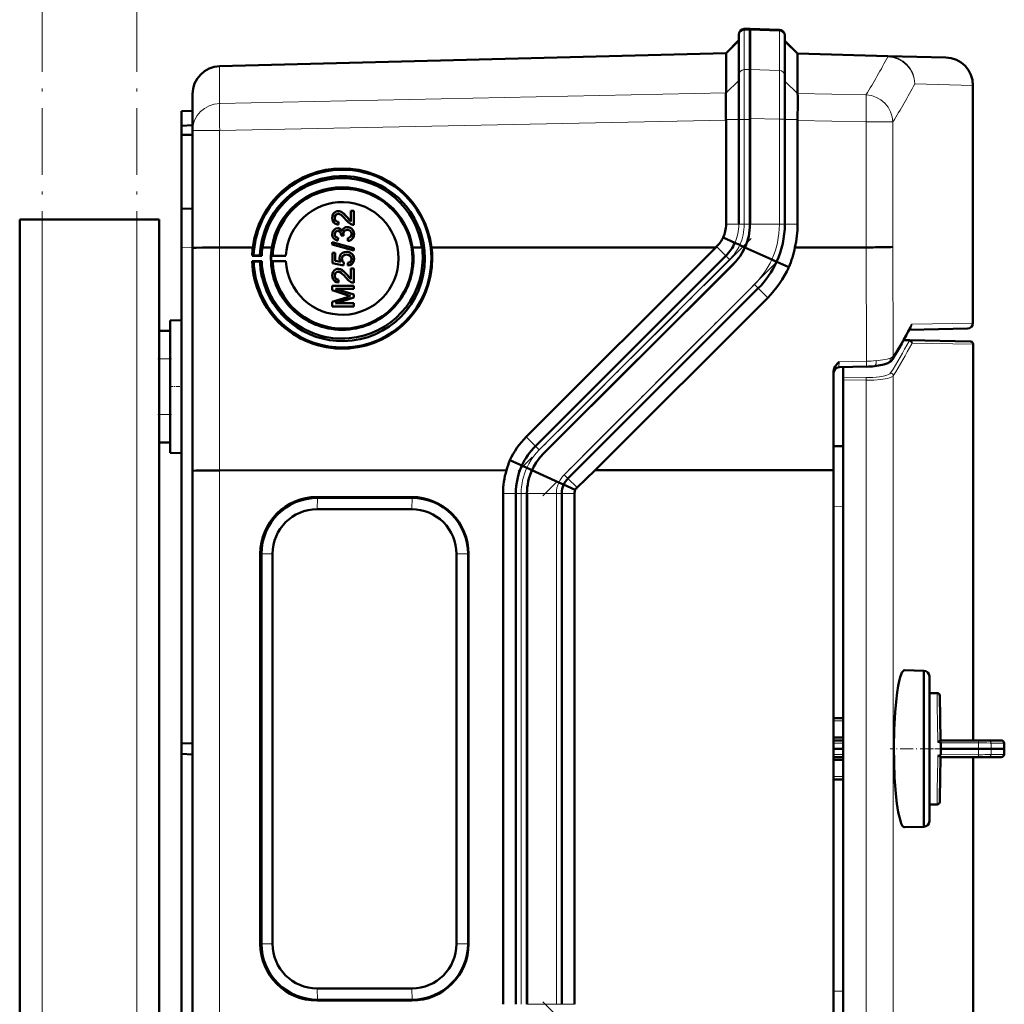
# Model space of a CAD drawing. Extents: x -2065 to 2446, y -1996 to 695.
# Tile 49 of 58: x 597 to 773, y 271 to 447. Entities that reach past the tile are written whole.
import ezdxf

# ---------------------------------------------------------------- set-up
doc = ezdxf.new("R2010")
doc.units = 0
doc.linetypes.add('DASHDOT', pattern=[18.5, 12, -3, 0.5, -3])

msp = doc.modelspace()

# ---------------------------------------------------------------- linework, layer by layer
at = {"color": 7, "linetype": 'DASHDOT', "lineweight": 18}
for p, q in [((600.57, -468.38), (600.57, 491.62)), ((617.57, -468.38), (617.57, 491.62)), ((727.75, 408.22), (685.96, 366.43)), ((732.17, 403.8), (690.38, 362.01)), ((732.17, 229.43), (690.38, 271.22))]:
    msp.add_line(p, q, dxfattribs=at)
at = {"color": 7, "lineweight": 50}
for p, q in [((727.57, 445.87), (726.53, 445.83)), ((727.56, 445.87), (727.56, 445.63)), ((732.85, 445.68), (727.56, 445.87)), ((727.56, 445.63), (727.56, 438.53)), ((727.57, 445.87), (727.57, 445.63)), ((727.57, 445.63), (727.57, 438.57)), ((723.27, 441.5), (725.57, 443.8)), ((725.57, 444.83), (725.57, 444.62)), ((725.57, 444.62), (725.57, 437.56)), ((733.81, 444.68), (733.81, 444.48)), ((733.81, 444.48), (733.81, 437.41)), ((736.1, 441.39), (733.81, 443.68)), ((632.43, 439.13), (723.27, 441.5)), ((723.27, 441.38), (723.27, 434.34)), ((736.1, 441.39), (752.3, 440.97)), ((736.1, 441.27), (736.1, 434.25)), ((736.1, 441.27), (736.1, 441.27)), ((752.3, 440.97), (762.69, 440.7)), ((727.56, 429.76), (727.56, 438.53)), ((727.57, 438.57), (727.57, 429.56)), ((725.57, 437.56), (725.57, 429.56)), ((733.81, 429.62), (733.81, 437.41)), ((767.56, 393.04), (767.56, 435.7)), ((627.57, 427.58), (627.57, 434.13)), ((723.26, 434.32), (723.25, 434.02)), ((723.26, 434.32), (723.27, 434.34)), ((625.57, 431.05), (627.57, 431.12)), ((625.57, 431.05), (625.57, 428.45)), ((723.24, 431.16), (723.26, 429.56)), ((723.27, 429.47), (723.26, 429.56)), ((723.27, 429.47), (723.27, 410.76)), ((725.57, 429.56), (725.57, 410.76)), ((727.56, 429.76), (727.56, 410.76)), ((727.57, 429.56), (727.57, 410.76)), ((733.81, 429.62), (733.81, 410.76)), ((736.1, 429.38), (736.1, 429.56)), ((625.57, 428.45), (627.57, 428.55)), ((625.57, 428.45), (625.57, 426.85)), ((736.1, 429.38), (736.1, 410.76)), ((625.57, 426.85), (625.57, 413.55)), ((625.57, 426.85), (627.57, 426.82)), ((627.57, 406.52), (627.57, 427.58)), ((625.57, 413.55), (627.57, 413.62)), ((625.57, 406.55), (625.57, 413.55)), ((653.08, 411.93), (653.09, 411.92)), ((653.7, 412.63), (653.71, 412.63)), ((654.09, 413.06), (654.09, 413.06)), ((655.28, 412.05), (655.99, 411.29)), ((655.28, 412.05), (655.28, 412.05)), ((655.99, 411.29), (655.99, 413.17)), ((655.99, 413.17), (656.48, 413.17)), ((656.48, 413.17), (656.48, 410.65)), ((656.48, 413.17), (656.49, 413.17)), ((656.49, 413.17), (656.49, 410.65)), ((596.57, -112.23), (596.57, 411.62)), ((600.57, 411.62), (596.57, 411.62)), ((617.57, 411.62), (600.57, 411.62)), ((621.57, 411.62), (617.57, 411.62)), ((621.57, 391.62), (621.57, 411.62)), ((653.37, 410.77), (653.38, 410.77)), ((653.77, 411.2), (653.72, 410.7)), ((653.72, 410.7), (653.73, 410.7)), ((653.78, 411.19), (653.73, 410.7)), ((653.77, 411.2), (653.78, 411.19)), ((653.87, 410.02), (653.88, 410.02)), ((655.71, 410.2), (655.72, 410.2)), ((656.14, 410.71), (656.15, 410.7)), ((656.48, 410.65), (656.49, 410.65)), ((653.08, 408.98), (653.09, 408.98)), ((653.67, 408.33), (653.62, 407.84)), ((653.63, 409.57), (653.64, 409.56)), ((653.68, 408.33), (653.63, 407.84)), ((653.67, 408.33), (653.68, 408.33)), ((654.21, 408.77), (654.22, 408.84)), ((654.66, 408.72), (654.21, 408.77)), ((654.21, 408.77), (654.22, 408.77)), ((654.67, 408.72), (654.22, 408.77)), ((654.61, 409.04), (654.61, 409.04)), ((654.66, 408.72), (654.67, 408.72)), ((655.32, 409.76), (655.33, 409.76)), ((655.45, 407.79), (655.4, 408.28)), ((656.53, 408.99), (656.54, 408.99)), ((724.85, 407.44), (722.75, 408.4)), ((625.57, 406.55), (625.57, 317.55)), ((627.57, 366.53), (627.57, 406.52)), ((632.43, 406.58), (635.34, 406.58)), ((635.34, 406.6), (635.34, 406.58)), ((638.38, 406.6), (635.34, 406.6)), ((636, 406.58), (638.38, 406.59)), ((636, 406.58), (638.38, 406.58)), ((640.1, 406.6), (641.79, 406.6)), ((640.1, 406.59), (641.79, 406.59)), ((640.1, 406.58), (641.79, 406.58)), ((652.63, 407.55), (656.48, 406.47)), ((652.63, 407.15), (652.63, 407.55)), ((656.48, 406.06), (652.63, 407.15)), ((652.63, 407.15), (652.64, 407.14)), ((656.49, 406.06), (652.64, 407.14)), ((653.4, 407.89), (653.4, 407.89)), ((653.62, 407.84), (653.63, 407.83)), ((655.45, 407.79), (655.46, 407.79)), ((667.03, 406.6), (668.73, 406.6)), ((668.73, 406.6), (667.03, 406.6)), ((667.04, 406.58), (668.73, 406.58)), ((668.73, 406.6), (668.73, 406.6)), ((670.44, 406.6), (676.62, 406.6)), ((670.44, 406.6), (684.86, 406.6)), ((670.45, 406.58), (676.62, 406.58)), ((676.62, 406.58), (676.62, 406.6)), ((684.86, 406.6), (721.41, 406.61)), ((687.42, 372.62), (721.41, 406.61)), ((721.41, 406.61), (721.56, 406.76)), ((725.74, 407.05), (724.86, 407.44)), ((726.68, 406.62), (725.74, 407.04)), ((731.46, 404.43), (726.65, 406.62)), ((735.63, 406.62), (748.38, 406.62)), ((638.54, 405.16), (638.27, 405.13)), ((638.27, 405.13), (639.98, 405.13)), ((639.65, 405.15), (638.54, 405.16)), ((639.98, 405.13), (639.65, 405.15)), ((641.95, 405.15), (641.7, 405.13)), ((641.7, 405.13), (644.32, 405.13)), ((644.32, 405.13), (641.95, 405.15)), ((652.68, 405.62), (653.18, 405.62)), ((652.68, 403.79), (652.68, 405.62)), ((653.18, 405.62), (653.18, 404.19)), ((653.18, 405.62), (653.18, 405.61)), ((653.18, 405.61), (653.18, 404.19)), ((655.19, 405.32), (655.2, 405.32)), ((655.66, 405.74), (655.67, 405.73)), ((656.07, 405.52), (656.07, 405.52)), ((656.48, 406.47), (656.48, 406.06)), ((656.48, 406.47), (656.49, 406.47)), ((656.48, 406.06), (656.49, 406.06)), ((656.49, 406.47), (656.49, 406.06)), ((723.22, 405.1), (689.08, 370.96)), ((638.26, 404.12), (638.54, 404.06)), ((639.98, 404.12), (638.26, 404.12)), ((638.54, 404.06), (639.65, 404.08)), ((639.65, 404.08), (639.98, 404.12)), ((641.7, 404.13), (641.95, 404.07)), ((644.32, 404.13), (641.7, 404.13)), ((641.95, 404.07), (644.32, 404.13)), ((654.66, 403.39), (652.68, 403.79)), ((652.68, 403.79), (652.69, 403.79)), ((654.67, 403.39), (652.69, 403.79)), ((653.18, 404.19), (654.17, 404)), ((654.36, 404.55), (654.37, 404.54)), ((654.71, 403.89), (654.66, 403.39)), ((654.66, 403.39), (654.67, 403.39)), ((654.72, 403.88), (654.67, 403.39)), ((654.71, 403.89), (654.72, 403.88)), ((655.45, 403.34), (655.4, 403.84)), ((655.45, 403.34), (655.46, 403.34)), ((656.53, 404.54), (656.54, 404.54)), ((724.63, 403.69), (690.49, 369.55)), ((724.64, 403.69), (690.49, 369.55)), ((732.34, 404.03), (731.46, 404.43)), ((734.52, 403.04), (732.35, 404.03)), ((653.08, 401.55), (653.09, 401.55)), ((653.7, 402.26), (653.71, 402.25)), ((654.09, 402.69), (654.09, 402.68)), ((655.28, 401.68), (655.99, 400.92)), ((655.28, 401.68), (655.28, 401.68)), ((655.99, 400.92), (655.99, 402.8)), ((655.99, 402.8), (656.48, 402.8)), ((656.48, 402.8), (656.48, 400.28)), ((656.48, 402.8), (656.49, 402.8)), ((656.49, 402.8), (656.49, 400.28)), ((652.63, 399.74), (656.48, 399.74)), ((652.63, 398.93), (652.63, 399.74)), ((653.37, 400.4), (653.38, 400.4)), ((653.77, 400.82), (653.72, 400.33)), ((653.72, 400.33), (653.73, 400.33)), ((653.78, 400.82), (653.73, 400.33)), ((653.77, 400.82), (653.78, 400.82)), ((656.14, 400.33), (656.15, 400.33)), ((656.48, 400.28), (656.49, 400.28)), ((656.48, 399.74), (656.48, 399.2)), ((656.48, 399.74), (656.49, 399.74)), ((656.49, 399.74), (656.49, 399.19)), ((655.29, 398.08), (652.63, 398.93)), ((652.63, 398.93), (652.64, 398.93)), ((652.63, 396.85), (655.34, 397.71)), ((655.3, 398.07), (652.64, 398.93)), ((656.48, 399.2), (653.23, 399.19)), ((656.49, 399.19), (653.23, 399.19)), ((653.23, 399.19), (656.48, 398.17)), ((655.29, 398.08), (655.3, 398.07)), ((656.48, 399.2), (656.49, 399.19)), ((656.48, 398.17), (656.48, 397.6)), ((656.48, 398.17), (656.49, 398.17)), ((656.49, 398.17), (656.49, 397.6)), ((729.05, 399.27), (694.91, 365.13)), ((652.63, 396.03), (652.63, 396.85)), ((656.48, 396.03), (652.63, 396.03)), ((652.63, 396.03), (652.64, 396.03)), ((656.49, 396.03), (652.64, 396.03)), ((656.49, 397.6), (653.23, 396.57)), ((656.48, 397.6), (653.23, 396.58)), ((653.23, 396.58), (656.48, 396.58)), ((656.48, 397.6), (656.49, 397.6)), ((656.48, 396.58), (656.48, 396.03)), ((656.48, 396.58), (656.49, 396.58)), ((656.48, 396.03), (656.49, 396.03)), ((656.49, 396.58), (656.49, 396.03)), ((730.74, 397.58), (699.78, 366.62)), ((623.57, 393.51), (625.57, 393.56)), ((623.57, 393.51), (625.57, 393.56)), ((623.57, 369.72), (623.57, 393.51)), ((621.57, 391.62), (623.57, 391.62)), ((621.57, 386.62), (621.57, 391.62)), ((623.57, 386.62), (623.57, 391.62)), ((766.58, 392.04), (756.15, 391.85)), ((755.12, 389.96), (756.22, 389.94)), ((756.22, 389.94), (767.07, 389.75)), ((767.57, 389.25), (767.57, 318.13)), ((621.57, 386.62), (621.57, 376.62)), ((623.57, 386.62), (623.57, 376.62)), ((742.56, 366.64), (742.56, 384.35)), ((743.54, 385.09), (748.45, 385.21)), ((744.28, 385.11), (744.28, 383.32)), ((744.28, 382.83), (744.28, 383.32)), ((744.28, 382.83), (744.28, 250.42)), ((621.57, 371.62), (621.57, 376.62)), ((623.57, 371.62), (623.57, 376.62)), ((621.57, 261.62), (621.57, 371.62)), ((621.57, 371.62), (623.57, 371.62)), ((623.57, 369.72), (625.57, 369.67)), ((742.56, 370.94), (744.28, 370.95)), ((686.65, 367.45), (684.51, 368.42)), ((627.57, 266.7), (627.57, 366.53)), ((683.88, 366.61), (632.43, 366.6)), ((687.53, 367.05), (686.65, 367.45)), ((688.47, 366.62), (687.53, 367.05)), ((693.26, 364.43), (688.45, 366.62)), ((699.78, 366.62), (696.54, 363.5)), ((742.56, 366.64), (699.78, 366.62)), ((742.56, 266.6), (742.56, 366.64)), ((694.14, 364.03), (693.26, 364.43)), ((683.27, 270.76), (683.27, 362.47)), ((685.57, 362.47), (685.57, 270.76)), ((687.56, 270.76), (687.56, 362.47)), ((687.57, 362.47), (687.57, 270.76)), ((693.81, 270.76), (693.81, 362.47)), ((696.23, 363.08), (694.14, 364.03)), ((696.1, 362.47), (696.1, 270.76)), ((649.9, 361.8), (666.9, 361.8)), ((666.96, 361.65), (649.97, 361.65)), ((649.92, 359.63), (666.91, 359.63)), ((639.72, 281.62), (639.72, 351.62)), ((639.94, 281.62), (639.94, 351.62)), ((641.91, 351.62), (641.91, 281.62)), ((674.92, 351.62), (674.92, 281.62)), ((676.99, 281.62), (676.99, 351.62)), ((677.08, 351.62), (677.08, 281.62)), ((755.29, 330.72), (758.74, 330.63)), ((758.74, 326.66), (758.74, 330.63)), ((759.74, 329.63), (759.74, 303.63)), ((759.74, 326.63), (759.74, 329.63)), ((758.74, 302.63), (758.74, 326.66)), ((761.13, 326.63), (759.74, 326.63)), ((761.76, 318.13), (761.63, 326.13)), ((744.28, 322.13), (742.56, 322.13)), ((744.28, 318.63), (742.56, 318.63)), ((742.56, 318.13), (744.28, 318.13)), ((768.52, 318.13), (761.76, 318.13)), ((768.52, 318.13), (770.31, 318.13)), ((772.62, 318.13), (770.31, 318.13)), ((625.57, 317.55), (627.57, 317.62)), ((625.57, 315.69), (625.57, 317.55)), ((744.28, 316.63), (742.56, 316.63)), ((761.57, 317.99), (761.69, 318.08)), ((761.79, 317.68), (761.77, 316.63)), ((768.57, 316.63), (761.77, 316.63)), ((761.79, 315.57), (761.77, 316.63)), ((770.81, 316.63), (768.57, 316.63)), ((770.81, 316.63), (773.15, 316.63)), ((773.18, 316.63), (773.15, 316.63)), ((625.57, 226.68), (625.57, 315.69)), ((625.57, 315.69), (627.57, 315.62)), ((742.56, 315.13), (744.28, 315.13)), ((744.28, 314.62), (742.56, 314.62)), ((761.76, 315.13), (761.64, 307.71)), ((768.52, 315.13), (761.76, 315.13)), ((767.57, 315.13), (767.57, 244)), ((768.52, 315.13), (770.31, 315.13)), ((772.62, 315.13), (770.31, 315.13)), ((772.62, 315.13), (772.65, 315.13)), ((744.28, 311.13), (742.56, 311.13)), ((761.64, 307.71), (761.63, 307.12)), ((759.74, 306.63), (761.13, 306.63)), ((759.74, 303.63), (759.74, 306.63)), ((755.25, 302.54), (755.29, 302.54)), ((758.74, 302.63), (755.29, 302.54)), ((666.91, 273.61), (649.92, 273.61)), ((666.9, 271.43), (649.9, 271.43)), ((649.97, 271.58), (666.96, 271.58))]:
    msp.add_line(p, q, dxfattribs=at)
at = {"color": 7, "lineweight": 18}
for p, q in [((726.53, 445.83), (726.53, 445.59)), ((726.53, 445.59), (727.57, 445.63)), ((726.53, 445.59), (726.53, 438.54)), ((732.85, 445.45), (727.56, 445.63)), ((732.85, 445.68), (732.85, 445.45)), ((732.85, 445.45), (732.85, 438.38)), ((723.27, 441.38), (725.57, 443.62)), ((736.1, 441.27), (733.81, 443.5)), ((723.27, 441.38), (632.43, 439)), ((752.3, 440.84), (736.1, 441.27)), ((632.43, 439.13), (632.43, 439)), ((632.43, 432.45), (632.43, 439)), ((727.57, 438.57), (726.53, 438.54)), ((726.53, 438.54), (726.53, 429.56)), ((727.56, 438.53), (732.85, 438.38)), ((723.26, 434.32), (725.57, 436.56)), ((736.1, 434.21), (733.81, 436.44)), ((767.56, 435.7), (757.14, 435.97)), ((632.43, 432.45), (723.27, 434.34)), ((736.1, 434.25), (748.38, 434)), ((723.27, 429.47), (632.43, 427.58)), ((723.26, 429.56), (725.57, 429.56)), ((725.57, 429.56), (726.53, 429.56)), ((726.53, 429.56), (726.53, 410.76)), ((726.53, 429.56), (727.57, 429.56)), ((732.85, 429.62), (727.56, 429.76)), ((732.85, 429.62), (732.85, 410.76)), ((732.85, 429.62), (733.81, 429.62)), ((736.1, 429.56), (733.81, 429.56)), ((748.38, 429.13), (736.1, 429.38)), ((748.38, 406.62), (748.38, 429.13)), ((753.2, 429.13), (748.38, 429.13)), ((753.2, 429.13), (753.2, 406.69)), ((632.43, 427.58), (627.57, 427.58)), ((632.43, 406.58), (632.43, 427.58)), ((600.57, -112.23), (600.57, 411.62)), ((617.57, -59.25), (617.57, 411.62)), ((725.57, 410.76), (723.27, 410.76)), ((725.57, 410.76), (726.53, 410.76)), ((726.53, 410.76), (727.57, 410.76)), ((732.85, 410.76), (727.56, 410.76)), ((732.85, 410.76), (733.81, 410.76)), ((736.1, 410.76), (733.81, 410.76)), ((627.57, 406.62), (625.57, 406.55)), ((632.43, 366.6), (632.43, 406.58)), ((723.22, 405.1), (721.56, 406.76)), ((724.85, 407.44), (724.85, 407.44)), ((748.45, 386.18), (748.38, 406.62)), ((753.2, 406.69), (753.27, 387.07)), ((723.22, 405.1), (723.9, 404.42)), ((723.9, 404.42), (689.76, 370.28)), ((732.35, 404.03), (732.34, 404.03)), ((728.37, 399.95), (694.23, 365.81)), ((728.37, 399.95), (729.05, 399.27)), ((730.74, 397.58), (729.05, 399.27)), ((756.63, 392.85), (767.56, 393.04)), ((756.09, 389.81), (755.05, 389.83)), ((767.57, 389.25), (756.71, 389.44)), ((621.57, 386.62), (623.57, 386.62)), ((743.54, 386.07), (748.45, 386.18)), ((753.27, 383.59), (753.27, 249.66)), ((744.28, 383.32), (748.41, 383.26)), ((748.41, 382.77), (744.28, 382.83)), ((748.41, 250.48), (748.41, 382.77)), ((621.57, 376.62), (623.57, 376.62)), ((689.08, 370.96), (687.42, 372.62)), ((689.08, 370.96), (689.76, 370.28)), ((632.43, 266.64), (632.43, 366.6)), ((686.65, 367.45), (686.65, 367.45)), ((694.23, 365.81), (694.91, 365.13)), ((696.54, 363.5), (694.91, 365.13)), ((685.57, 362.47), (683.27, 362.47)), ((685.57, 362.47), (686.53, 362.47)), ((686.53, 362.47), (686.53, 270.76)), ((687.57, 362.47), (686.53, 362.47)), ((692.85, 362.47), (687.56, 362.47)), ((692.85, 270.76), (692.85, 362.47)), ((692.85, 362.47), (693.81, 362.47)), ((696.1, 362.47), (693.81, 362.47)), ((694.14, 364.03), (694.14, 364.03)), ((649.97, 361.65), (649.9, 361.8)), ((649.92, 359.63), (649.97, 361.65)), ((666.96, 361.65), (666.9, 361.8)), ((666.96, 361.65), (666.91, 359.63)), ((744.28, 360.15), (742.56, 360.14)), ((639.94, 351.62), (639.72, 351.62)), ((639.94, 351.62), (641.91, 351.62)), ((676.99, 351.62), (674.92, 351.62)), ((677.08, 351.62), (676.99, 351.62)), ((761.17, 324.13), (761.13, 326.63)), ((761.21, 321.31), (761.17, 324.13)), ((742.56, 321.63), (744.28, 321.63)), ((761.23, 320.49), (761.21, 321.31)), ((761.25, 318.77), (761.23, 320.49)), ((761.26, 318.33), (761.25, 318.77)), ((761.27, 317.88), (761.26, 318.33)), ((742.56, 317.63), (744.28, 317.63)), ((768.57, 317.69), (761.78, 317.68)), ((770.81, 317.63), (773.12, 317.63)), ((742.56, 315.62), (744.28, 315.62)), ((761.26, 314.92), (761.25, 314.48)), ((761.27, 315.37), (761.26, 314.92)), ((768.57, 315.56), (761.78, 315.57)), ((770.81, 315.62), (773.12, 315.62)), ((761.25, 314.48), (761.21, 311.94)), ((742.56, 311.62), (744.28, 311.62)), ((761.21, 311.94), (761.17, 309.12)), ((761.17, 309.12), (761.13, 306.63)), ((639.94, 281.62), (639.72, 281.62)), ((641.91, 281.62), (639.94, 281.62)), ((676.99, 281.62), (674.92, 281.62)), ((676.99, 281.62), (677.08, 281.62)), ((649.97, 271.58), (649.92, 273.61)), ((666.91, 273.61), (666.96, 271.58)), ((742.56, 273.11), (744.28, 273.1)), ((649.97, 271.58), (649.9, 271.43)), ((666.96, 271.58), (666.9, 271.43)), ((692.85, 270.76), (687.56, 270.76)), ((692.85, 270.76), (693.81, 270.76)), ((696.1, 270.76), (693.81, 270.76))]:
    msp.add_line(p, q, dxfattribs=at)
at = {"color": 7, "linetype": 'DASHDOT', "lineweight": 18, "ltscale": 0.060001}
for p, q in [((621.37, 386.62), (623.77, 386.62)), ((623.37, 381.62), (625.77, 381.62)), ((621.37, 376.62), (623.77, 376.62))]:
    msp.add_line(p, q, dxfattribs=at)
at = {"color": 7, "linetype": 'DASHDOT', "lineweight": 18, "ltscale": 0.192111}
msp.add_line((760.38, 316.63), (752.7, 316.63), dxfattribs=at)
at = {"color": 7, "linetype": 'DASHDOT', "lineweight": 18, "ltscale": 0.061557}
msp.add_line((759.54, 316.63), (762, 316.63), dxfattribs=at)
at = {"color": 7, "linetype": 'DASHDOT', "lineweight": 18, "ltscale": 0.204493}
for p, q in [((769.25, 316.76), (761.07, 316.61)), ((769.25, 316.49), (761.07, 316.64))]:
    msp.add_line(p, q, dxfattribs=at)
at = {"color": 7, "lineweight": 18}
for points in [[(732.85, 438.38), (732.86, 435.26), (732.85, 429.62)], [(752.74, 386.75), (753.08, 386.91), (753.27, 387.07)], [(743.54, 386.07), (743.53, 385.19), (743.53, 385.11), (743.54, 385.1), (743.54, 385.1), (743.54, 385.09)], [(750.17, 386.28), (751.4, 386.43), (752.16, 386.58), (752.74, 386.75)], [(748.41, 383.26), (749.63, 383.28), (750.8, 383.39), (751.76, 383.57), (752.14, 383.68), (752.44, 383.8), (752.66, 383.94), (752.78, 384.08)], [(753.27, 383.59), (753.16, 383.47), (752.98, 383.36), (752.62, 383.21), (752.16, 383.09), (751.04, 382.9), (749.75, 382.79), (748.41, 382.77)], [(689.76, 370.28), (689.23, 369.71), (688.74, 369.1), (688.3, 368.46), (687.89, 367.77), (687.53, 367.05)], [(768.57, 317.69), (768.55, 318.05), (768.53, 318.11), (768.53, 318.12), (768.53, 318.12), (768.52, 318.13), (768.52, 318.13)], [(768.57, 317.69), (770.05, 317.67), (770.63, 317.65), (770.81, 317.63)], [(768.57, 315.56), (768.55, 315.2), (768.53, 315.14), (768.53, 315.13), (768.53, 315.13), (768.52, 315.13), (768.52, 315.13)], [(770.04, 315.58), (770.77, 315.61), (770.81, 315.62)]]:
    msp.add_lwpolyline(points, dxfattribs=at)
at = {"color": 7, "lineweight": 50}
for points in [[(736.1, 429.56), (736.17, 432.54), (736.14, 433.76), (736.1, 434.21)], [(669.26, 404.62), (669.19, 406.03), (668.99, 407.42), (668.7, 408.63), (668.32, 409.82), (667.95, 410.69), (667.39, 411.82), (666.65, 413.01), (665.92, 413.98), (665.38, 414.61), (664.44, 415.55), (663.44, 416.38), (662.26, 417.2), (661.32, 417.73), (660.16, 418.28), (658.84, 418.76), (657.48, 419.11), (656.57, 419.27), (655.24, 419.4), (653.9, 419.41), (652.81, 419.33), (651.51, 419.13), (650.57, 418.91), (649.66, 418.63), (649.06, 418.41), (648.41, 418.14), (647.27, 417.57), (646.79, 417.29), (645.58, 416.47), (644.46, 415.54), (643.56, 414.64), (642.74, 413.67), (642.19, 412.91), (641.47, 411.73), (640.85, 410.48), (640.4, 409.3), (640.06, 408.1), (639.82, 406.86), (639.71, 406), (639.65, 405.15)], [(652.63, 411.94), (652.67, 412.29), (652.8, 412.63), (652.97, 412.84), (653.19, 413), (653.53, 413.11), (653.7, 413.12)], [(653.37, 410.77), (653.11, 410.9), (652.89, 411.1), (652.74, 411.36), (652.67, 411.57), (652.63, 411.94)], [(653.7, 412.63), (653.49, 412.59), (653.31, 412.49), (653.18, 412.33), (653.1, 412.13), (653.08, 411.93)], [(653.08, 411.93), (653.14, 411.58), (653.23, 411.43), (653.36, 411.31), (653.52, 411.23)], [(653.71, 412.63), (653.5, 412.59), (653.36, 412.51), (653.22, 412.38), (653.14, 412.23), (653.09, 411.92)], [(653.09, 411.92), (653.11, 411.7), (653.17, 411.53), (653.34, 411.33), (653.53, 411.23)], [(655.04, 411.59), (654.75, 411.94), (654.43, 412.26), (654.2, 412.45), (653.93, 412.59)], [(654.09, 413.06), (654.33, 412.95), (654.59, 412.77), (655, 412.37), (655.28, 412.05)], [(654.09, 413.06), (654.37, 412.92), (654.74, 412.63), (655.07, 412.29), (655.28, 412.05)], [(655.28, 412.05), (655.68, 411.57), (655.99, 411.29)], [(652.63, 408.96), (652.67, 409.29), (652.8, 409.59), (653.01, 409.84), (653.3, 410.01), (653.61, 410.06)], [(653.87, 410.02), (654.03, 409.94), (654.17, 409.83), (654.38, 409.54)], [(653.88, 410.02), (654.16, 409.85), (654.29, 409.7), (654.38, 409.54)], [(654.38, 409.54), (654.46, 409.78), (654.62, 409.99), (654.83, 410.15), (655.07, 410.23), (655.33, 410.26)], [(656.14, 410.71), (655.88, 410.82), (655.53, 411.07), (655.04, 411.59)], [(655.71, 410.2), (655.93, 410.1), (656.12, 409.96), (656.32, 409.73), (656.43, 409.52), (656.5, 409.29), (656.53, 408.99)], [(655.72, 410.2), (655.95, 410.09), (656.16, 409.93), (656.32, 409.73), (656.49, 409.37), (656.54, 408.99)], [(653.4, 407.89), (653.14, 408.01), (652.92, 408.19), (652.79, 408.36), (652.7, 408.55), (652.64, 408.83), (652.63, 408.96)], [(653.63, 409.57), (653.45, 409.54), (653.29, 409.46), (653.13, 409.24), (653.08, 408.98)], [(653.08, 408.98), (653.12, 408.74), (653.19, 408.6), (653.3, 408.48), (653.52, 408.37)], [(653.64, 409.56), (653.46, 409.54), (653.25, 409.4), (653.12, 409.19), (653.09, 408.98)], [(653.09, 408.98), (653.11, 408.79), (653.18, 408.62), (653.31, 408.48), (653.53, 408.37)], [(654.22, 408.84), (654.19, 409.1), (654.13, 409.25), (654.03, 409.4), (653.83, 409.54)], [(655.33, 409.76), (655.1, 409.73), (654.93, 409.65), (654.73, 409.46), (654.62, 409.18), (654.61, 409.04)], [(655.32, 409.76), (655.1, 409.73), (654.89, 409.63), (654.81, 409.56), (654.67, 409.37), (654.61, 409.15), (654.61, 409.04)], [(655.4, 408.28), (655.61, 408.34), (655.81, 408.44), (656.03, 408.69), (656.09, 409.01)], [(656.53, 408.99), (656.49, 408.63), (656.34, 408.31), (656.1, 408.04), (655.95, 407.94), (655.62, 407.82), (655.45, 407.79)], [(656.54, 408.99), (656.5, 408.64), (656.41, 408.41), (656.27, 408.19), (656, 407.96), (655.66, 407.82), (655.46, 407.79)], [(656.09, 409.01), (656.07, 409.19), (656.01, 409.37), (655.9, 409.52), (655.68, 409.69), (655.6, 409.72)], [(627.57, 406.52), (627.57, 406.52), (627.57, 406.52), (627.57, 406.52), (627.64, 406.53), (628.2, 406.55), (629.36, 406.57), (632.43, 406.58)], [(750.09, 406.63), (752.84, 406.67), (753.2, 406.69)], [(653.92, 404.68), (653.98, 405.05), (654.17, 405.38), (654.45, 405.63), (654.8, 405.77), (655.16, 405.81)], [(655.19, 405.32), (654.94, 405.29), (654.81, 405.26), (654.59, 405.13), (654.5, 405.03), (654.39, 404.8), (654.36, 404.55)], [(655.2, 405.32), (654.95, 405.29), (654.68, 405.19), (654.48, 404.99), (654.4, 404.8), (654.37, 404.54)], [(656.09, 404.54), (656.04, 404.83), (655.96, 404.99), (655.82, 405.13), (655.57, 405.26)], [(656.07, 405.52), (656.24, 405.37), (656.38, 405.19), (656.47, 404.98), (656.53, 404.76), (656.54, 404.54)], [(656.07, 405.52), (656.31, 405.28), (656.42, 405.09), (656.5, 404.87), (656.53, 404.54)], [(654.17, 404), (654.02, 404.25), (653.93, 404.53), (653.92, 404.68)], [(654.36, 404.55), (654.41, 404.24), (654.53, 404.04), (654.71, 403.89)], [(654.37, 404.54), (654.38, 404.39), (654.49, 404.1), (654.72, 403.88)], [(655.4, 403.84), (655.61, 403.89), (655.81, 403.98), (655.9, 404.05), (656.06, 404.33), (656.09, 404.54)], [(656.53, 404.54), (656.52, 404.36), (656.43, 404.01), (656.35, 403.86), (656.11, 403.59), (655.79, 403.42), (655.45, 403.34)], [(656.54, 404.54), (656.5, 404.18), (656.35, 403.84), (656.08, 403.56), (655.85, 403.44), (655.46, 403.34)], [(652.63, 401.57), (652.67, 401.92), (652.8, 402.25), (652.97, 402.46), (653.19, 402.63), (653.53, 402.74), (653.7, 402.75)], [(653.37, 400.4), (653.11, 400.53), (652.89, 400.73), (652.74, 400.99), (652.67, 401.2), (652.63, 401.57)], [(653.7, 402.26), (653.49, 402.22), (653.31, 402.12), (653.18, 401.95), (653.1, 401.76), (653.08, 401.55)], [(653.08, 401.55), (653.14, 401.21), (653.23, 401.06), (653.36, 400.94), (653.52, 400.86)], [(653.71, 402.25), (653.5, 402.22), (653.36, 402.14), (653.22, 402.01), (653.14, 401.86), (653.09, 401.55)], [(653.09, 401.55), (653.11, 401.33), (653.17, 401.16), (653.34, 400.96), (653.53, 400.86)], [(655.04, 401.22), (654.75, 401.56), (654.43, 401.89), (654.2, 402.08), (653.93, 402.22)], [(654.09, 402.69), (654.37, 402.55), (654.74, 402.26), (655.07, 401.92), (655.28, 401.68)], [(654.09, 402.68), (654.33, 402.58), (654.59, 402.4), (655, 402), (655.28, 401.68)], [(656.14, 400.33), (655.88, 400.45), (655.53, 400.7), (655.04, 401.22)], [(655.28, 401.68), (655.68, 401.2), (655.99, 400.92)], [(742.56, 384.35), (742.59, 384.65), (742.69, 384.95), (742.83, 385.23), (743.18, 385.7), (743.54, 386.07)], [(752.27, 385.85), (751.6, 385.61), (750.63, 385.4), (749.92, 385.31)], [(753.14, 386.55), (752.86, 386.22), (752.46, 385.94), (752.27, 385.85)], [(690.49, 369.55), (690.01, 369.03), (689.57, 368.48), (689.17, 367.9), (688.8, 367.27), (688.47, 366.62)], [(627.57, 366.53), (627.57, 366.53), (627.57, 366.53), (627.57, 366.54), (627.64, 366.54), (628.2, 366.56), (629.36, 366.58), (632.43, 366.6)], [(755.29, 330.72), (755.12, 330.67), (755.02, 330.58), (754.83, 330.3), (754.74, 330.11), (754.52, 329.49), (754.33, 328.75), (754.15, 327.91), (753.97, 326.75)], [(753.97, 326.75), (753.76, 325.03), (753.6, 323.17), (753.43, 320.08), (753.37, 316.83)], [(753.37, 316.83), (753.41, 314.14), (753.51, 311.48), (753.73, 308.52), (753.93, 306.79)], [(761.27, 317.88), (761.54, 317.82), (761.67, 317.78), (761.75, 317.73), (761.78, 317.7), (761.78, 317.68)], [(761.27, 315.37), (761.54, 315.43), (761.67, 315.47), (761.75, 315.52), (761.78, 315.55), (761.78, 315.57)], [(761.27, 315.37), (761.38, 315.36), (761.52, 315.29), (761.69, 315.17)], [(753.93, 306.79), (754.17, 305.24), (754.54, 303.68)], [(754.54, 303.68), (754.71, 303.22), (754.82, 302.97), (754.95, 302.76), (755.09, 302.61), (755.24, 302.54), (755.25, 302.54)]]:
    msp.add_lwpolyline(points, dxfattribs=at)
for centre, radius, start, end in [((726.57, 444.83), 1, 92, 180), ((732.81, 444.68), 1, 0, 88), ((762.56, 435.7), 5, 0, 88.5), ((632.57, 434.13), 5, 91.5, 180), ((654.41, 404.65), 16.15, 6.9564, 173.0436), ((654.41, 404.6), 14.45, 7.965, 172.0349), ((654.48, 404.61), 15.94, 359.9991, 133.5258), ((654.41, 404.64), 12.77, 8.8275, 171.1724), ((654.49, 404.6), 12.55, 77.6984, 177.5213), ((654.48, 404.6), 15.96, 133.5177, 178.0139), ((654.48, 404.61), 12.54, 0.013, 77.6766), ((653.7, 411.9), 1.22, 71.416, 89.9785), ((653.7, 411.92), 0.712, 71.1045, 89.7698), ((653.71, 411.92), 0.709, 71.4625, 89.7956), ((653.85, 412.23), 1.53, 252.0665, 265.2731), ((653.85, 412.23), 1.53, 252.0738, 265.2685), ((653.76, 412), 0.804, 252.5173, 270.6985), ((653.62, 409.25), 0.815, 72.179, 90.3814), ((655.34, 409.07), 1.19, 71.6978, 90.7047), ((656.46, 411.63), 0.972, 251.216, 271.7364), ((656.46, 411.62), 0.973, 251.2257, 271.7309), ((717.58, 410.76), 5.69, 335.4939, 0.0252), ((717.68, 410.76), 9.88, 335.2248, 0.0026), ((717.44, 410.76), 10.12, 335.8313, 359.9948), ((717.62, 410.76), 16.19, 335.437, 0.0015), ((717.56, 410.76), 18.54, 347.0991, 0.0004), ((653.82, 409.32), 0.998, 252.3354, 261.3286), ((653.64, 408.94), 0.625, 72.329, 90.8793), ((653.65, 408.93), 0.634, 73.0345, 90.7871), ((655.85, 409.08), 1.24, 181.999, 197.0346), ((655.85, 409.09), 1.24, 182.0274, 197.0138), ((655.33, 408.91), 0.86, 71.8999, 90.5102), ((655.34, 408.9), 0.859, 72.0728, 90.5088), ((717.56, 410.92), 5.78, 313.9422, 334.1191), ((654.42, 404.59), 16.17, 172.9148, 178.0694), ((654.42, 404.68), 14.45, 172.4425, 178.2107), ((654.42, 404.6), 12.79, 171.0625, 179.8847), ((653.93, 409.56), 1.75, 252.2239, 259.8155), ((653.95, 409.59), 1.79, 252.3357, 259.7452), ((654.4, 404.62), 12.79, 0.0635, 8.8594), ((654.41, 404.7), 14.45, 359.7065, 7.4796), ((654.4, 404.61), 16.17, 0.0626, 7.0057), ((717.5, 410.82), 8.09, 315.0122, 335.3255), ((717.69, 410.64), 9.82, 314.9833, 335.8458), ((717.43, 410.89), 10.18, 315.022, 335.211), ((717.59, 410.25), 18.4, 336.9429, 348.6327), ((747.64, 758.47), 351.85, 270.1202, 270.3992), ((655.18, 404.27), 1.55, 71.9099, 90.5756), ((655.21, 404.11), 1.21, 72.5659, 90.8378), ((655.22, 404.11), 1.21, 72.864, 90.8167), ((655.24, 404.46), 1.35, 51.9924, 71.6896), ((655.24, 404.45), 1.35, 51.999, 71.6506), ((654.4, 404.59), 16.14, 181.6629, 274.3889), ((654.45, 404.61), 14.8, 182.0365, 193.1576), ((654.4, 404.68), 14.43, 182.2328, 274.9104), ((654.4, 404.6), 12.77, 179.8723, 270.0038), ((654.49, 404.6), 12.55, 182.4194, 193.5066), ((654.4, 404.62), 12.79, 270.0139, 0.0575), ((654.45, 404.61), 14.81, 270.9979, 359.999), ((654.47, 404.61), 15.95, 270.964, 0.0057), ((654.48, 404.6), 12.55, 271.1756, 0.0047), ((654.4, 404.61), 16.17, 274.3928, 0.0565), ((654.4, 404.71), 14.45, 274.9142, 359.688), ((717.62, 410.7), 16.16, 314.9955, 335.6224), ((717.54, 410.77), 18.66, 315.0077, 335.5133), ((654.45, 404.61), 14.8, 193.1459, 270.9829), ((654.48, 404.6), 12.54, 193.4987, 271.1604), ((653.7, 401.53), 1.22, 71.416, 89.9785), ((653.7, 401.55), 0.712, 71.1045, 89.7698), ((653.71, 401.55), 0.709, 71.4625, 89.7956), ((654.47, 404.6), 15.94, 193.0735, 270.9484), ((653.85, 401.86), 1.53, 252.0665, 265.2731), ((653.85, 401.86), 1.53, 252.0738, 265.2685), ((653.76, 401.63), 0.804, 252.5173, 270.6985), ((656.46, 401.25), 0.972, 251.216, 271.7364), ((656.46, 401.25), 0.973, 251.2257, 271.7309), ((663.9, 424.82), 28.1, 252.1564, 253.4621), ((664.1, 425.44), 28.74, 252.1717, 253.448), ((665.01, 367.27), 31.94, 106.5752, 107.6363), ((766.56, 393.04), 1, 270.9993, 360), ((650.21, 448.63), 120.2, 328.9047, 332.0096), ((652.68, 447.27), 117.38, 330.7734, 331.828), ((767.07, 389.25), 0.5, 0.0001, 89.0014), ((748.07, 402.4), 17.2, 271.2704, 276.1564), ((743.56, 384.09), 1, 91.3563, 180.0007), ((697.57, 362.47), 14.36, 134.9989, 155.5165), ((697.5, 362.54), 11.91, 135.0034, 155.6664), ((697.68, 362.35), 10.17, 134.9943, 155.212), ((697.54, 362.87), 14.16, 156.9444, 164.6731), ((697.57, 362.47), 14.3, 163.1695, 179.9984), ((697.5, 362.48), 11.93, 155.3876, 180.0088), ((697.69, 362.47), 10.13, 155.8478, 179.9837), ((697.43, 362.48), 9.87, 155.2023, 180.0177), ((697.62, 362.42), 3.83, 134.9848, 155.1319), ((697.63, 362.47), 3.82, 155.9472, 179.9755), ((697.55, 362.48), 1.45, 155.3414, 180.0673), ((697.55, 362.44), 1.47, 133.9021, 154.2563), ((758.74, 329.63), 1, 360, 90), ((761.13, 326.12), 0.501, 1.1003, 89.9459), ((761.86, 317.89), 0.26, 113.2826, 131.8746), ((772.65, 317.62), 0.501, 2.5521, 92.93), ((761.31, 318.16), 0.274, 261.2069, 294.5434), ((761.04, 318.7), 0.884, 296.1751, 306.8175), ((728.83, 315.75), 44.36, 1.133, 2.4532), ((728.83, 317.5), 44.36, 357.5467, 358.867), ((761.86, 315.37), 0.264, 228.515, 246.7588), ((772.65, 315.63), 0.5, 270.0231, 357.5028), ((761.13, 307.13), 0.5, 269.9996, 358.9373), ((758.74, 303.63), 1, 270, 0)]:
    msp.add_arc(centre, radius, start, end, dxfattribs=at)
at = {"color": 7, "lineweight": 18}
for centre, radius, start, end in [((653.95, 492.71), 111.19, 328.1267, 332.1928), ((658.95, 487.93), 111.09, 328.0386, 332.1118), ((717.47, 410.76), 8.09, 335.8141, 359.9961), ((717.45, 410.76), 9.08, 335.8634, 359.9942), ((717.67, 410.76), 15.17, 335.3378, 0.0024), ((717.65, 410.76), 16.16, 335.393, 0.002), ((717.47, 410.85), 8.14, 315.0199, 335.2289), ((717.43, 410.89), 9.15, 315.0245, 335.1774), ((717.68, 410.64), 15.12, 314.9894, 335.7267), ((717.65, 410.67), 16.12, 314.9927, 335.6686), ((651.23, 448.65), 119.18, 328.8885, 331.9943), ((755.62, 392.84), 1, 310.857, 0.0707), ((755.52, 392.66), 0.942, 332.0923, 1.7093), ((656.04, 443.73), 113.66, 328.3428, 331.683), ((656.54, 443.25), 113.65, 328.334, 331.6749), ((756.07, 389.31), 0.509, 2.4645, 87.7315), ((756.21, 389.44), 0.498, 359.7444, 88.7602), ((752.33, 387.04), 0.94, 329.0127, 1.9615), ((748, 410.81), 24.62, 271.0677, 275.0699), ((752.76, 383.56), 0.511, 2.6449, 87.3992), ((697.48, 362.56), 11.87, 135.0063, 155.7303), ((697.46, 362.48), 11.9, 155.3223, 180.012), ((697.44, 362.48), 10.91, 155.2364, 180.0152), ((697.69, 362.47), 4.85, 156.1854, 179.957), ((697.67, 362.36), 4.87, 134.9795, 154.9053), ((697.64, 362.39), 3.87, 134.9802, 154.9373), ((697.66, 362.47), 3.85, 156.1536, 179.9582), ((770.31, 317.63), 0.496, 0.47, 89.4832), ((772.62, 317.63), 0.497, 0.5898, 89.5516), ((838.6, 317.12), 70.03, 179.5376, 180.4062), ((838.6, 316.13), 70.03, 179.5938, 180.4624), ((808.08, 317.24), 37.28, 179.3941, 180.9446), ((808.36, 316.01), 37.55, 179.0611, 180.6002), ((773.12, 317.69), 0.0509, 269.1547, 309.6196), ((731.55, 315.8), 41.61, 1.1399, 2.5296), ((731.55, 317.45), 41.61, 357.4704, 358.8601), ((768.56, 390.67), 75.11, 270.0022, 271.123), ((770.31, 315.62), 0.496, 270.5168, 359.53), ((772.62, 315.62), 0.497, 270.4484, 359.4102), ((773.12, 315.57), 0.0506, 50.0551, 90.8408)]:
    msp.add_arc(centre, radius, start, end, dxfattribs=at)
for centre, major_axis, ratio, start_param, end_param in [((726.57, 444.62), (-1, 0), 0.97437, 4.747296, 6.283185), ((732.81, 444.48), (-1, 0), 0.97437, 3.141593, 4.677482), ((752.17, 435.97), (-0.13, -5), 0.992889, 1.59679, 3.141593), ((752.17, 435.97), (0.13, 5), 0.002982, 6.056371, 6.280047), ((752.17, 435.97), (4.42, -2.33), 0.968463, 0.497949, 2.015969), ((632.57, 434.13), (5, 0), 0.97437, 1.596976, 3.141593), ((726.57, 437.56), (-1, 0), 0.97437, 4.747296, 6.283185), ((732.81, 437.41), (1, 0), 0.97437, 0, 1.53589), ((748.25, 429.13), (0.1, 5), 0.026171, 4.712934, 6.056293), ((748.25, 429.13), (4.25, -2.64), 0.966087, 0.571165, 2.084618), ((632.57, 427.58), (5, 0), 0.97437, 1.596976, 3.141593), ((632.57, 427.58), (-0.1, 5), 0.026171, 0.226893, 1.570251), ((756.69, 377.62), (0.07, -15.23), 0.077407, 3.142573, 3.284814), ((756.2, 384.9), (-0.02, -5.04), 0.109518, 3.140139, 3.36604), ((756.77, 377.91), (0.06, -11.53), 0.076768, 3.139791, 3.281396), ((748.43, 386.21), (0.024, -1), 0.025555, 0.000082, 1.544), ((749.81, 386.3), (0.109, -0.994), 0.366722, 6.283183, 7.790699), ((751.85, 386.76), (0.411, -0.912), 0.863083, 6.282927, 7.473776), ((748.4, 382.77), (-0.007, -0.5), 0.017451, 1.571039, 2.9147)]:
    msp.add_ellipse(centre, major_axis=major_axis, ratio=ratio, start_param=start_param, end_param=end_param, dxfattribs=at)
at = {"color": 7, "lineweight": 50}
for centre, major_axis, ratio, start_param, end_param in [((723.4, 436.51), (-0.13, 5), 0.002982, 0.002566, 0.226815), ((735.97, 436.4), (0.13, 5), 0.002982, 6.061466, 6.27809), ((723.4, 429.47), (0.1, -5), 0.026171, 3.569847, 4.039686), ((735.97, 429.38), (0.1, 5), 0.026171, 6.020704, 6.056293), ((723.4, 429.47), (0.1, -5), 0.026171, 4.039686, 4.366294), ((654.41, 404.63), (-3.2, -9.59), 0.999619, 1.892589, 4.984473), ((654.41, 404.63), (5.11, 15.33), 0.999619, 1.769783, 1.770866), ((654.41, 404.63), (-4.57, -13.71), 0.999619, 4.896843, 4.898057), ((654.41, 404.63), (4.04, 12.12), 0.999619, 1.737126, 1.738502), ((654.41, 404.63), (-4.04, -12.12), 0.999619, 2.046218, 2.04711), ((654.41, 404.63), (4.04, 12.12), 0.999619, 5.188702, 5.189186), ((654.41, 404.63), (-4.57, -13.71), 0.999619, 2.028257, 2.029083), ((654.41, 404.63), (5.11, 15.33), 0.999619, 5.155447, 5.15653), ((654.43, 404.62), (4.03, 12.08), 0.999619, 1.852679, 1.931219), ((654.47, 404.61), (5.04, 15.13), 0.999619, 1.926831, 2.120926), ((654.41, 404.63), (-3.2, -9.59), 0.999619, 5.083433, 8.175545), ((654.48, 404.6), (3.97, 11.9), 0.999619, 5.03437, 5.034599), ((654.44, 404.62), (4.69, 14.07), 0.999619, 5.033887, 5.034181), ((654.47, 404.61), (5.04, 15.13), 0.999619, 5.034181, 5.034455), ((649.9, 351.62), (0, -10.19), 0.999657, 3.141593, 4.712389), ((649.97, 351.62), (0, 10.03), 0.999657, 0, 1.570796), ((666.9, 351.62), (0, -10.19), 0.999657, 1.570796, 3.141593), ((666.96, 351.62), (0, 10.03), 0.999657, 4.712389, 6.283185), ((649.92, 351.62), (0, -8.01), 0.999657, 3.141593, 4.712389), ((666.91, 351.62), (0, -8.01), 0.999657, 1.570796, 3.141593), ((649.9, 281.62), (0, -10.19), 0.999657, 4.712389, 6.283185), ((649.97, 281.62), (0, 10.03), 0.999657, 1.570796, 3.141593), ((649.92, 281.62), (0, -8.01), 0.999657, 4.712389, 6.283185), ((666.9, 281.62), (0, -10.19), 0.999657, 0, 1.570796), ((666.91, 281.62), (0, -8.01), 0.999657, 0, 1.570796), ((666.96, 281.62), (0, 10.03), 0.999657, 3.141593, 4.712389)]:
    msp.add_ellipse(centre, major_axis=major_axis, ratio=ratio, start_param=start_param, end_param=end_param, dxfattribs=at)

doc.saveas('drawing.dxf')
